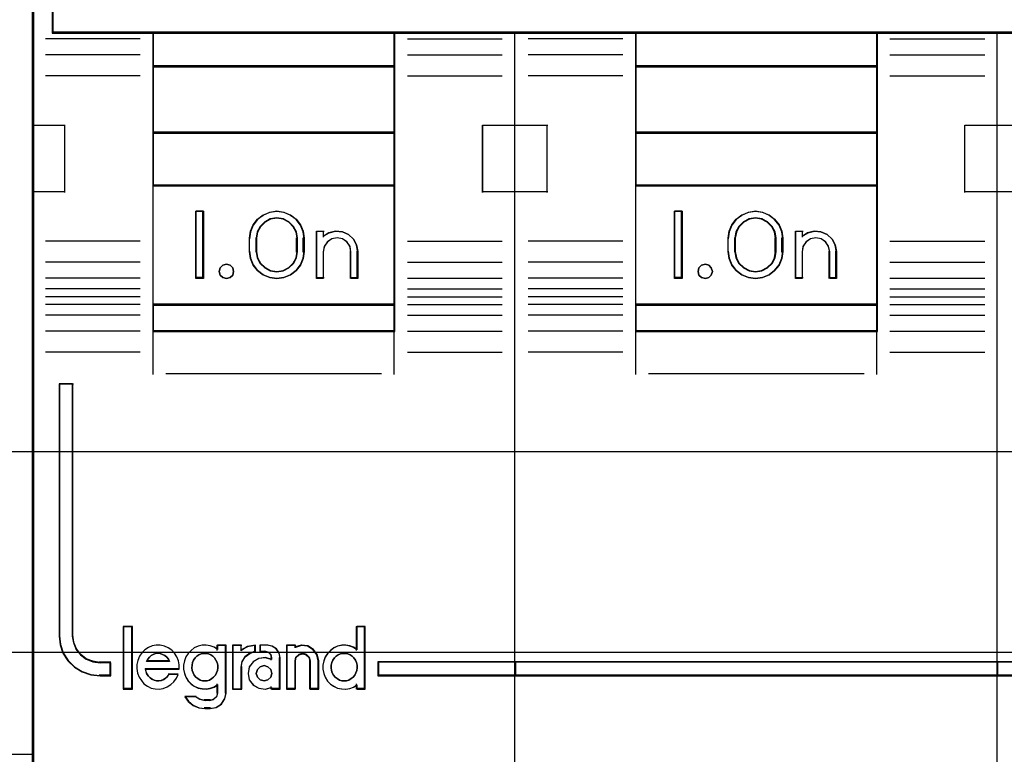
# Model space of a CAD drawing. Extents: x -558982 to 5119495, y -5290134 to 97908.
# Tile 101 of 256: x -476997 to -476630, y -22812 to -22537. Entities that reach past the tile are written whole.
import ezdxf

# ---------------------------------------------------------------- set-up
doc = ezdxf.new("R2010")
doc.units = 0
doc.header["$MEASUREMENT"] = 0
doc.layers.get('0').update_dxf_attribs({"color": 252})
doc.layers.add('30', color=7, linetype='Continuous')
doc.layers.add('45', color=8, linetype='Continuous')

# ---------------------------------------------------------------- blocks, each defined once
blk = doc.blocks.new('*U1052')
at = {"layer": '30', "color": 7}
blk.add_lwpolyline([(51.981526, -292.478694), (396.088727, -292.478694), (396.088727, -328.453624), (51.981526, -328.453624), (51.981526, -292.478694)], close=True, dxfattribs=at)
for points in [[(51.981526, -292.478694), (396.088727, -292.478694), (396.088727, -328.453624), (51.981526, -328.453624), (51.981526, -292.478694)], [(51.981526, -299.972919), (396.088727, -299.972919), (396.088727, -320.959398), (51.981526, -320.959398), (51.981526, -299.972919)]]:
    blk.add_lwpolyline(points, dxfattribs=at)
blk = doc.blocks.new('*U1055')
at = {"layer": '45', "color": 7}
blk.add_lwpolyline([(269.040449, -268.997671), (196.961415, -268.997671), (196.961415, -351.066058), (269.040449, -351.066058), (269.040449, -268.997671)], close=True, dxfattribs=at)
at = {"layer": '45', "color": 139}
blk.add_lwpolyline([(269.040449, -268.997671), (196.961415, -268.997671), (196.961415, -351.066058), (269.040449, -351.066058), (269.040449, -268.997671)], close=True, dxfattribs=at)
at = {"layer": '45', "color": 59}
blk.add_lwpolyline([(269.019241, -269.021504), (196.982623, -269.021504), (196.982623, -351.044873), (269.019241, -351.044873), (269.019241, -269.021504)], close=True, dxfattribs=at)
at = {"layer": '45', "color": 139}
blk.add_lwpolyline([(196.961415, -332.248403), (269.040449, -332.248403)], dxfattribs=at)
blk = doc.blocks.new('*U1056')
at = {"layer": '45', "color": 7}
for points in [[(286.995217, -268.997671), (268.971522, -268.997671), (268.971522, -351.066058), (286.995217, -351.066058), (305.007765, -351.066058), (323.03146, -351.066058), (323.03146, -268.997671), (305.007765, -268.997671), (286.995217, -268.997671)], [(291.497002, -305.340691), (300.503601, -305.340691), (305.0069, -305.340691), (309.515773, -305.340691), (318.527946, -305.340691), (322.273264, -305.340691), (322.273264, -301.924822), (322.273264, -301.287119), (314.77148, -301.043129), (307.264123, -300.876771), (299.756767, -300.799138), (292.243836, -300.799138), (284.736479, -300.876771), (277.223549, -301.043129), (269.721765, -301.287119), (269.721765, -301.924822), (269.721765, -305.340691), (273.472657, -305.340691), (282.479256, -305.340691), (286.993702, -305.340691), (291.497002, -305.340691)], [(282.507715, -306.59326), (282.507715, -305.303618), (273.470331, -305.303618), (273.470331, -306.59326), (282.507715, -306.59326)], [(291.484125, -305.303618), (291.484125, -306.59326), (300.518858, -306.59326), (300.518858, -305.303618), (291.484125, -305.303618)], [(282.507715, -306.558834), (273.470331, -306.558834), (273.470331, -309.069267), (282.507715, -309.069267), (282.507715, -306.558834)], [(291.484125, -306.558834), (291.484125, -309.069267), (300.518858, -309.069267), (300.518858, -306.558834), (291.484125, -306.558834)], [(282.507715, -311.042129), (282.507715, -309.032193), (273.470331, -309.032193), (273.470331, -311.042129), (282.507715, -311.042129)], [(300.518858, -311.042129), (300.518858, -309.032193), (291.484125, -309.032193), (291.484125, -311.042129), (300.518858, -311.042129)], [(282.507715, -315.485701), (282.507715, -311.007703), (273.470331, -311.007703), (273.470331, -315.485701), (282.507715, -315.485701)], [(291.484125, -311.007703), (291.484125, -315.485701), (300.518858, -315.485701), (300.518858, -311.007703), (291.484125, -311.007703)], [(275.365822, -311.987513), (275.365822, -314.497946), (275.07951, -314.497946), (275.07951, -311.987513), (275.365822, -311.987513)], [(277.081043, -312.991686), (277.120683, -312.735064), (277.222616, -312.495179), (277.381177, -312.283186), (277.596368, -312.126982), (277.839873, -312.026564), (278.100367, -311.987513), (278.36086, -312.026564), (278.610028, -312.126982), (278.819556, -312.283186), (278.98378, -312.495179), (279.085713, -312.735064), (279.11969, -312.991686), (279.11969, -313.493773), (279.085713, -313.755974), (278.98378, -313.99586), (278.819556, -314.202273), (278.610028, -314.358478), (278.36086, -314.464474), (278.100367, -314.497946), (277.839873, -314.464474), (277.596368, -314.358478), (277.381177, -314.202273), (277.222616, -313.99586), (277.120683, -313.755974), (277.081043, -313.493773), (277.081043, -312.991686)], [(278.875795, -313.49331), (278.875795, -312.989502), (278.835873, -312.754391), (278.727513, -312.552868), (278.556418, -312.384932), (278.339698, -312.272975), (278.100166, -312.23379), (277.860634, -312.272975), (277.65532, -312.384932), (277.478522, -312.552868), (277.370163, -312.754391), (277.33024, -312.989502), (277.33024, -313.49331), (277.370163, -313.72842), (277.478522, -313.941139), (277.65532, -314.103477), (277.860634, -314.209836), (278.100166, -314.249021), (278.339698, -314.209836), (278.556418, -314.103477), (278.727513, -313.941139), (278.835873, -313.72842), (278.875795, -313.49331)], [(293.233809, -311.987513), (293.233809, -314.497946), (292.942195, -314.497946), (292.942195, -311.987513), (293.233809, -311.987513)], [(296.477537, -312.126982), (296.681741, -312.283186), (296.851911, -312.495179), (296.954013, -312.735064), (296.982375, -312.991686), (296.982375, -313.493773), (296.954013, -313.755974), (296.851911, -313.99586), (296.681741, -314.202273), (296.477537, -314.358478), (296.233627, -314.464474), (295.9727, -314.497946), (295.700428, -314.464474), (295.456518, -314.358478), (295.246642, -314.202273), (295.087817, -313.99586), (294.980042, -313.755974), (294.951681, -313.493773), (294.951681, -312.991686), (294.980042, -312.735064), (295.087817, -312.495179), (295.246642, -312.283186), (295.456518, -312.126982), (295.700428, -312.026564), (295.9727, -311.987513), (296.233627, -312.026564), (296.477537, -312.126982)], [(296.735828, -313.49331), (296.735828, -312.989502), (296.695965, -312.754391), (296.587763, -312.552868), (296.416918, -312.384932), (296.200515, -312.272975), (295.972723, -312.23379), (295.73354, -312.272975), (295.517137, -312.384932), (295.346292, -312.552868), (295.238091, -312.754391), (295.198227, -312.989502), (295.198227, -313.49331), (295.238091, -313.72842), (295.346292, -313.941139), (295.517137, -314.103477), (295.73354, -314.209836), (295.972723, -314.249021), (296.200515, -314.209836), (296.416918, -314.103477), (296.587763, -313.941139), (296.695965, -313.72842), (296.735828, -313.49331)], [(279.586273, -314.497946), (279.586273, -312.734288), (279.837343, -312.734288), (279.837343, -312.91964), (280.054176, -312.790455), (280.293833, -312.734288), (280.550609, -312.756755), (280.778855, -312.852239), (280.961451, -313.026358), (281.08128, -313.239795), (281.121223, -313.486932), (281.121223, -314.497946), (280.864447, -314.497946), (280.864447, -313.486932), (280.83021, -313.295962), (280.721793, -313.133077), (280.550609, -313.020742), (280.356601, -312.981424), (280.156886, -313.020742), (279.991408, -313.133077), (279.877285, -313.295962), (279.837343, -313.486932), (279.837343, -314.497946), (279.586273, -314.497946)], [(298.411234, -312.756755), (298.639085, -312.852239), (298.827063, -313.026358), (298.940988, -313.239795), (298.986558, -313.486932), (298.986558, -314.497946), (298.735922, -314.497946), (298.735922, -313.486932), (298.690352, -313.295962), (298.582123, -313.133077), (298.41693, -313.020742), (298.217561, -312.981424), (298.023887, -313.020742), (297.852999, -313.133077), (297.74477, -313.295962), (297.710592, -313.486932), (297.710592, -314.497946), (297.454259, -314.497946), (297.454259, -312.734288), (297.710592, -312.734288), (297.710592, -312.91964), (297.915658, -312.790455), (298.166294, -312.734288), (298.411234, -312.756755)], [(276.456636, -314.095783), (276.492513, -314.231809), (276.456636, -314.367834), (276.360963, -314.462461), (276.223433, -314.497946), (276.091882, -314.462461), (275.99023, -314.367834), (275.954352, -314.231809), (275.99023, -314.095783), (276.091882, -314.001156), (276.223433, -313.965671), (276.360963, -314.001156), (276.456636, -314.095783)], [(294.316147, -314.095783), (294.357849, -314.231809), (294.316147, -314.367834), (294.220829, -314.462461), (294.095724, -314.497946), (293.952746, -314.462461), (293.857428, -314.367834), (293.827641, -314.231809), (293.857428, -314.095783), (293.952746, -314.001156), (294.095724, -313.965671), (294.220829, -314.001156), (294.316147, -314.095783)], [(282.507715, -315.451275), (273.470331, -315.451275), (273.470331, -316.476104), (282.507715, -316.476104), (282.507715, -315.451275)], [(291.484125, -315.451275), (291.484125, -316.476104), (300.518858, -316.476104), (300.518858, -315.451275), (291.484125, -315.451275)], [(270.48411, -327.840681), (270.48411, -318.422484), (269.978916, -318.422484), (269.978916, -327.840681), (270.012974, -328.171725), (270.120824, -328.480699), (270.308144, -328.767603), (270.552226, -328.999334), (270.836043, -329.175891), (271.159594, -329.291756), (271.505851, -329.324861), (271.908871, -329.324861), (271.908871, -328.833812), (271.505851, -328.833812), (271.239063, -328.79519), (270.989304, -328.701395), (270.784956, -328.54139), (270.620342, -328.331729), (270.523844, -328.094481), (270.48411, -327.840681)], [(270.48411, -327.840681), (270.48411, -318.422484), (269.978916, -318.422484), (269.978916, -327.840681), (270.012974, -328.171725), (270.120824, -328.480699), (270.308144, -328.767603), (270.552226, -328.999334), (270.836043, -329.175891), (271.159594, -329.291756), (271.505851, -329.324861), (271.908871, -329.324861), (271.908871, -328.833812), (271.505851, -328.833812), (271.239063, -328.79519), (270.989304, -328.701395), (270.784956, -328.54139), (270.620342, -328.331729), (270.523844, -328.094481), (270.48411, -327.840681)], [(272.69888, -329.804173), (272.69888, -327.497647), (272.386057, -327.497647), (272.386057, -329.804173), (272.69888, -329.804173)], [(287.017128, -328.80053), (281.876768, -328.80053), (281.876768, -329.324861), (287.017128, -329.324861), (287.017128, -328.80053)], [(286.982665, -328.80053), (286.982665, -329.324861), (305.017667, -329.324861), (305.017667, -328.80053), (286.982665, -328.80053)], [(305.017667, -329.324861), (305.017667, -328.80053), (286.982665, -328.80053), (286.982665, -329.324861), (305.017667, -329.324861)], [(304.983203, -328.80053), (304.983203, -329.324861), (322.021415, -329.324861), (322.021415, -328.80053), (304.983203, -328.80053)]]:
    blk.add_lwpolyline(points, close=True, dxfattribs=at)
at = {"layer": '45', "color": 139}
for points in [[(286.995217, -268.997671), (268.971522, -268.997671), (268.971522, -351.066058), (286.995217, -351.066058), (305.007765, -351.066058), (323.03146, -351.066058), (323.03146, -268.997671), (305.007765, -268.997671), (286.995217, -268.997671)], [(286.999633, -269.016208), (268.987428, -269.016208), (268.987428, -351.05017), (286.999633, -351.05017), (305.000698, -351.05017), (323.012903, -351.05017), (323.012903, -269.016208), (305.000698, -269.016208), (286.999633, -269.016208)], [(276.492513, -314.231809), (276.456636, -314.095783), (276.360963, -314.001156), (276.223433, -313.965671), (276.091882, -314.001156), (275.99023, -314.095783), (275.954352, -314.231809), (275.99023, -314.367834), (276.091882, -314.462461), (276.223433, -314.497946), (276.360963, -314.462461), (276.456636, -314.367834), (276.492513, -314.231809)], [(294.357849, -314.231809), (294.316147, -314.095783), (294.220829, -314.001156), (294.095724, -313.965671), (293.952746, -314.001156), (293.857428, -314.095783), (293.827641, -314.231809), (293.857428, -314.367834), (293.952746, -314.462461), (294.095724, -314.497946), (294.220829, -314.462461), (294.316147, -314.367834), (294.357849, -314.231809)], [(275.41643, -329.512878), (275.503105, -329.50717), (275.595558, -329.478629), (275.676454, -329.427255), (275.745794, -329.375881), (275.809355, -329.295966), (275.855582, -329.210343), (275.890251, -329.119012), (275.89603, -329.021973), (275.89603, -328.924933), (275.872916, -328.827894), (275.832468, -328.742271), (275.780464, -328.656648), (275.716902, -328.593857), (275.636006, -328.542483), (275.549331, -328.502526), (275.462657, -328.485401), (275.370204, -328.485401), (275.277751, -328.502526), (275.191076, -328.542483), (275.121736, -328.593857), (275.052397, -328.656648), (274.994614, -328.742271), (274.954166, -328.827894), (274.942609, -328.924933), (274.931052, -329.021973), (274.948387, -329.119012), (274.977279, -329.210343), (275.017727, -329.295966), (275.081288, -329.375881), (275.150628, -329.427255), (275.237303, -329.478629), (275.323977, -329.50717), (275.41643, -329.512878)], [(280.617764, -329.512878), (280.704439, -329.50717), (280.791113, -329.478629), (280.877788, -329.427255), (280.947127, -329.375881), (281.010689, -329.295966), (281.056915, -329.210343), (281.091585, -329.119012), (281.097363, -329.021973), (281.097363, -328.924933), (281.07425, -328.827894), (281.033802, -328.742271), (280.981797, -328.656648), (280.918236, -328.593857), (280.83734, -328.542483), (280.750665, -328.502526), (280.658212, -328.485401), (280.571537, -328.485401), (280.479085, -328.502526), (280.39241, -328.542483), (280.317292, -328.593857), (280.253731, -328.656648), (280.195948, -328.742271), (280.161278, -328.827894), (280.132386, -328.924933), (280.132386, -329.021973), (280.149721, -329.119012), (280.172834, -329.210343), (280.219061, -329.295966), (280.282622, -329.375881), (280.351962, -329.427255), (280.438636, -329.478629), (280.525311, -329.50717), (280.617764, -329.512878)], [(277.918771, -329.231138), (277.877111, -329.084399), (277.769988, -328.984616), (277.627157, -328.943529), (277.484325, -328.984616), (277.377202, -329.084399), (277.335543, -329.231138), (277.377202, -329.372008), (277.484325, -329.477661), (277.627157, -329.512878), (277.769988, -329.477661), (277.877111, -329.372008), (277.918771, -329.231138)]]:
    blk.add_lwpolyline(points, close=True, dxfattribs=at)
for points in [[(269.721765, -297.478375), (269.721765, -305.340691)], [(322.273264, -305.303618), (269.721765, -305.303618)], [(273.470331, -305.303618), (273.470331, -316.476104)], [(273.470331, -305.303618), (282.507715, -305.303618)], [(282.4706, -305.303618), (282.4706, -316.476104)], [(286.982665, -351.066058), (286.982665, -305.303618)], [(291.484125, -305.303618), (291.484125, -316.476104)], [(291.484125, -305.303618), (300.518858, -305.303618)], [(300.484394, -305.303618), (300.484394, -316.476104)], [(304.983203, -351.066058), (304.983203, -305.303618)], [(273.0064, -305.557839), (269.472568, -305.557839)], [(282.979599, -305.557839), (286.51078, -305.557839)], [(291.01224, -305.557839), (287.478409, -305.557839)], [(300.98544, -305.557839), (304.521923, -305.557839)], [(273.0064, -306.145725), (269.472568, -306.145725)], [(282.979599, -306.145725), (286.51078, -306.145725)], [(291.01224, -306.145725), (287.478409, -306.145725)], [(300.98544, -306.145725), (304.521923, -306.145725)], [(273.470331, -306.558834), (282.507715, -306.558834)], [(291.484125, -306.558834), (300.518858, -306.558834)], [(273.0064, -306.937518), (269.472568, -306.937518)], [(282.979599, -306.937518), (286.51078, -306.937518)], [(291.01224, -306.937518), (287.478409, -306.937518)], [(300.98544, -306.937518), (304.521923, -306.937518)], [(268.971522, -308.78062), (270.209556, -308.78062)], [(270.175093, -308.78062), (270.175093, -311.285757)], [(273.470331, -309.032193), (282.507715, -309.032193)], [(285.773792, -311.285757), (285.773792, -308.78062)], [(285.773792, -308.78062), (287.017128, -308.78062)], [(286.982665, -308.78062), (288.215397, -308.78062)], [(288.180933, -308.78062), (288.180933, -311.285757)], [(291.484125, -309.032193), (300.518858, -309.032193)], [(303.784935, -311.285757), (303.784935, -308.78062)], [(303.784935, -308.78062), (305.017667, -308.78062)], [(304.983203, -308.78062), (306.226539, -308.78062)], [(273.470331, -311.007703), (282.507715, -311.007703)], [(291.484125, -311.007703), (300.518858, -311.007703)], [(268.971522, -311.248683), (270.209556, -311.248683)], [(285.773792, -311.248683), (287.017128, -311.248683)], [(286.982665, -311.248683), (288.215397, -311.248683)], [(303.784935, -311.248683), (305.017667, -311.248683)], [(304.983203, -311.248683), (306.226539, -311.248683)], [(275.365822, -311.987513), (275.07951, -311.987513)], [(275.07951, -311.987513), (275.07951, -314.497946)], [(275.331359, -311.987513), (275.331359, -314.497946)], [(279.11969, -313.012342), (279.085713, -312.750441), (278.98378, -312.505621), (278.819556, -312.289268), (278.610028, -312.12985), (278.36086, -312.027368), (278.100367, -311.987513), (277.839873, -312.027368), (277.596368, -312.12985), (277.381177, -312.289268), (277.222616, -312.505621), (277.120683, -312.750441), (277.081043, -313.012342)], [(278.875795, -313.012342), (278.835873, -312.770126), (278.727513, -312.562512), (278.556418, -312.3895), (278.339698, -312.274159), (278.100166, -312.23379), (277.860634, -312.274159), (277.65532, -312.3895), (277.478522, -312.562512), (277.370163, -312.770126), (277.33024, -313.012342)], [(293.233809, -311.987513), (292.942195, -311.987513)], [(292.942195, -311.987513), (292.942195, -314.497946)], [(293.199346, -311.987513), (293.199346, -314.497946)], [(296.982375, -313.012342), (296.954013, -312.750441), (296.851911, -312.505621), (296.681741, -312.289268), (296.477537, -312.12985), (296.233627, -312.027368), (295.9727, -311.987513), (295.700428, -312.027368), (295.456518, -312.12985), (295.246642, -312.289268), (295.087817, -312.505621), (294.980042, -312.750441), (294.951681, -313.012342)], [(296.735828, -313.012342), (296.695965, -312.770126), (296.587763, -312.562512), (296.416918, -312.3895), (296.200515, -312.274159), (295.972723, -312.23379), (295.73354, -312.274159), (295.517137, -312.3895), (295.346292, -312.562512), (295.238091, -312.770126), (295.198227, -313.012342)], [(277.081043, -313.507543), (277.081043, -312.977916)], [(277.33024, -313.507543), (277.33024, -312.977916)], [(278.841331, -313.507543), (278.841331, -312.977916)], [(279.085227, -313.507543), (279.085227, -312.977916)], [(279.586273, -312.734288), (279.867282, -312.734288)], [(279.586273, -312.734288), (279.586273, -314.497946)], [(279.832819, -312.734288), (279.832819, -312.951435)], [(281.121223, -313.507543), (281.081139, -313.253638), (280.960888, -313.034357), (280.777648, -312.855469), (280.548599, -312.75737), (280.290918, -312.734288), (280.050416, -312.791993), (279.832819, -312.924716)], [(280.869374, -313.507543), (280.834822, -313.307462), (280.725408, -313.136804), (280.552649, -313.019109), (280.356855, -312.977916), (280.155303, -313.019109), (279.988302, -313.136804), (279.873129, -313.307462), (279.832819, -313.507543)], [(294.951681, -313.507543), (294.951681, -312.977916)], [(295.198227, -313.507543), (295.198227, -312.977916)], [(296.701365, -313.507543), (296.701365, -312.977916)], [(296.94526, -313.507543), (296.94526, -312.977916)], [(297.454259, -312.734288), (297.740571, -312.734288)], [(297.454259, -312.734288), (297.454259, -314.497946)], [(297.703457, -312.734288), (297.703457, -312.951435)], [(298.986558, -313.507543), (298.940733, -313.253638), (298.826171, -313.034357), (298.637142, -312.855469), (298.408017, -312.75737), (298.161707, -312.734288), (297.909669, -312.791993), (297.703457, -312.924716)], [(298.742663, -313.507543), (298.696476, -313.307462), (298.586782, -313.136804), (298.419354, -313.019109), (298.217287, -312.977916), (298.020992, -313.019109), (297.847791, -313.136804), (297.738097, -313.307462), (297.703457, -313.507543)], [(273.0064, -313.097082), (269.472568, -313.097082)], [(282.979599, -313.097082), (286.51078, -313.097082)], [(291.01224, -313.097082), (287.478409, -313.097082)], [(300.98544, -313.097082), (304.521923, -313.097082)], [(277.081043, -313.470469), (277.120683, -313.738755), (277.222616, -313.984208), (277.381177, -314.195411), (277.596368, -314.355241), (277.839873, -314.463697), (278.100367, -314.497946), (278.36086, -314.463697), (278.610028, -314.355241), (278.819556, -314.195411), (278.98378, -313.984208), (279.085713, -313.738755), (279.11969, -313.470469)], [(277.33024, -313.470469), (277.370163, -313.712686), (277.478522, -313.931834), (277.65532, -314.099078), (277.860634, -314.208652), (278.100166, -314.249021), (278.339698, -314.208652), (278.556418, -314.099078), (278.727513, -313.931834), (278.835873, -313.712686), (278.875795, -313.470469)], [(279.832819, -313.470469), (279.832819, -314.497946)], [(280.834911, -313.470469), (280.834911, -314.497946)], [(281.084108, -313.470469), (281.084108, -314.497946)], [(294.951681, -313.470469), (294.980042, -313.738755), (295.087817, -313.984208), (295.246642, -314.195411), (295.456518, -314.355241), (295.700428, -314.463697), (295.9727, -314.497946), (296.233627, -314.463697), (296.477537, -314.355241), (296.681741, -314.195411), (296.851911, -313.984208), (296.954013, -313.738755), (296.982375, -313.470469)], [(295.198227, -313.470469), (295.238091, -313.712686), (295.346292, -313.931834), (295.517137, -314.099078), (295.73354, -314.208652), (295.972723, -314.249021), (296.200515, -314.208652), (296.416918, -314.099078), (296.587763, -313.931834), (296.695965, -313.712686), (296.735828, -313.470469)], [(297.703457, -313.470469), (297.703457, -314.497946)], [(298.705549, -313.470469), (298.705549, -314.497946)], [(298.952095, -313.470469), (298.952095, -314.497946)], [(273.0064, -313.883579), (269.472568, -313.883579)], [(282.979599, -313.883579), (286.51078, -313.883579)], [(291.01224, -313.883579), (287.478409, -313.883579)], [(300.98544, -313.883579), (304.521923, -313.883579)], [(273.0064, -314.484706), (269.472568, -314.484706)], [(275.365822, -314.460872), (275.07951, -314.460872)], [(279.586273, -314.460872), (279.867282, -314.460872)], [(280.834911, -314.460872), (281.121223, -314.460872)], [(282.979599, -314.484706), (286.51078, -314.484706)], [(291.01224, -314.484706), (287.478409, -314.484706)], [(293.233809, -314.460872), (292.942195, -314.460872)], [(297.454259, -314.460872), (297.740571, -314.460872)], [(298.705549, -314.460872), (298.986558, -314.460872)], [(300.98544, -314.484706), (304.521923, -314.484706)], [(273.0064, -314.879278), (269.472568, -314.879278)], [(282.979599, -314.879278), (286.51078, -314.879278)], [(291.01224, -314.879278), (287.478409, -314.879278)], [(300.98544, -314.879278), (304.521923, -314.879278)], [(273.0064, -315.175869), (269.472568, -315.175869)], [(282.979599, -315.175869), (286.51078, -315.175869)], [(291.01224, -315.175869), (287.478409, -315.175869)], [(300.98544, -315.175869), (304.521923, -315.175869)], [(273.0064, -315.461868), (269.472568, -315.461868)], [(273.470331, -315.451275), (282.507715, -315.451275)], [(282.979599, -315.461868), (286.51078, -315.461868)], [(291.01224, -315.461868), (287.478409, -315.461868)], [(291.484125, -315.451275), (300.518858, -315.451275)], [(300.98544, -315.461868), (304.521923, -315.461868)], [(273.0064, -315.869681), (269.472568, -315.869681)], [(282.979599, -315.869681), (286.51078, -315.869681)], [(291.01224, -315.869681), (287.478409, -315.869681)], [(300.98544, -315.869681), (304.521923, -315.869681)], [(273.0064, -316.457567), (269.472568, -316.457567)], [(273.470331, -316.441678), (282.507715, -316.441678)], [(273.470331, -316.441678), (273.470331, -318.078226)], [(282.4706, -316.441678), (282.4706, -318.078226)], [(282.979599, -316.457567), (286.51078, -316.457567)], [(291.01224, -316.457567), (287.478409, -316.457567)], [(291.484125, -316.441678), (300.518858, -316.441678)], [(291.484125, -316.441678), (291.484125, -318.078226)], [(300.484394, -316.441678), (300.484394, -318.078226)], [(300.98544, -316.457567), (304.521923, -316.457567)], [(273.0064, -317.244063), (269.472568, -317.244063)], [(282.979599, -317.244063), (286.51078, -317.244063)], [(291.01224, -317.244063), (287.478409, -317.244063)], [(300.98544, -317.244063), (304.521923, -317.244063)], [(273.966075, -318.041152), (282.011971, -318.041152)], [(291.979869, -318.041152), (300.023114, -318.041152)], [(269.978916, -318.422484), (269.978916, -327.844552)], [(269.978916, -318.422484), (270.511774, -318.422484)], [(270.47466, -318.422484), (270.47466, -327.844552)], [(272.3675, -327.47911), (272.3675, -329.820062)], [(272.3675, -327.47911), (272.714786, -327.47911)], [(272.680322, -327.47911), (272.680322, -329.820062)], [(281.0629, -327.47911), (281.0629, -328.37418)], [(281.0629, -327.47911), (281.404884, -327.47911)], [(281.367769, -327.47911), (281.367769, -329.820062)], [(269.978916, -327.810127), (270.013153, -328.147986), (270.121569, -328.46332), (270.309872, -328.756132), (270.555236, -328.992633), (270.840542, -329.172824), (271.165792, -329.291075), (271.513866, -329.324861)], [(270.47466, -327.810127), (270.515073, -328.072027), (270.613221, -328.316848), (270.780648, -328.5332), (270.98849, -328.698312), (271.242518, -328.795101), (271.513866, -328.834955)], [(274.46447, -329.072384), (274.453087, -328.914978), (274.43032, -328.763194), (274.367712, -328.611409), (274.288029, -328.482112), (274.179887, -328.364057), (274.048979, -328.274111), (273.906688, -328.212273), (273.753013, -328.184165), (273.599339, -328.172921), (273.445664, -328.206651), (273.309065, -328.268489), (273.178157, -328.352814), (273.070015, -328.465247), (272.973257, -328.594544), (272.916341, -328.746329), (272.882191, -328.898113), (272.876499, -329.055519), (272.904957, -329.218547), (272.961874, -329.370331), (273.047249, -329.499629), (273.144007, -329.623305), (273.274915, -329.713251), (273.417206, -329.780711), (273.559497, -329.808819), (273.713172, -329.820062), (273.866846, -329.797575), (274.014829, -329.735737), (274.145737, -329.651413), (274.25957, -329.544602), (274.356329, -329.415304), (274.418937, -329.269141)], [(274.103929, -328.784641), (274.057385, -328.697631), (273.993386, -328.62305), (273.923569, -328.5609), (273.842117, -328.52361), (273.754846, -328.48632), (273.667575, -328.480105), (273.580305, -328.48632), (273.493034, -328.52361), (273.417399, -328.5609), (273.347583, -328.62305), (273.283584, -328.697631), (273.23704, -328.784641)], [(275.89603, -328.341571), (275.769926, -328.257246), (275.620895, -328.206651), (275.466132, -328.172921), (275.322833, -328.184165), (275.168069, -328.212273), (275.02477, -328.279733), (274.904399, -328.3753), (274.795491, -328.487733), (274.709512, -328.617031), (274.652192, -328.763194), (274.623532, -328.9206), (274.623532, -329.078005), (274.652192, -329.235411), (274.709512, -329.375952), (274.795491, -329.516493), (274.904399, -329.628926), (275.02477, -329.713251), (275.168069, -329.780711), (275.322833, -329.808819), (275.466132, -329.820062), (275.620895, -329.797575), (275.769926, -329.741359), (275.89603, -329.657034)], [(275.861566, -328.172921), (275.861566, -328.37418)], [(275.861566, -328.172921), (276.214154, -328.172921)], [(276.17704, -328.172921), (276.17704, -329.973654)], [(276.444794, -328.172921), (276.444794, -329.820062)], [(276.444794, -328.172921), (276.79208, -328.172921)], [(277.306381, -328.172921), (277.014104, -328.232504), (276.757617, -328.384772)], [(276.757617, -328.172921), (276.757617, -328.384772)], [(277.306381, -328.403309), (277.097612, -328.479374), (276.912702, -328.61395), (276.79937, -328.801185), (276.757617, -329.017677)], [(277.269267, -328.172921), (277.269267, -328.440383)], [(277.465443, -328.172921), (277.465443, -328.440383)], [(277.767661, -328.172921), (277.465443, -328.172921)], [(277.465443, -328.403309), (277.682828, -328.403309)], [(277.918771, -328.670771), (277.880141, -328.53704), (277.783568, -328.441518), (277.648365, -328.403309)], [(278.22364, -328.670771), (278.193573, -328.481114), (278.07932, -328.321091), (277.91696, -328.214409), (277.730547, -328.172921)], [(278.462233, -328.172921), (278.462233, -329.820062)], [(278.462233, -328.172921), (278.814821, -328.172921)], [(279.665804, -328.784641), (279.607758, -328.539953), (279.468449, -328.341872), (279.25368, -328.207877), (279.009889, -328.172921), (278.777706, -328.248658)], [(278.777706, -328.172921), (278.777706, -328.278847)], [(279.355632, -328.784641), (279.313926, -328.629265), (279.21264, -328.52361), (279.069648, -328.480105), (278.920698, -328.52361), (278.807496, -328.629265), (278.777706, -328.784641)], [(281.097363, -328.341571), (280.965528, -328.257246), (280.827961, -328.206651), (280.673198, -328.172921), (280.524166, -328.184165), (280.369403, -328.212273), (280.226104, -328.279733), (280.105732, -328.3753), (279.996825, -328.487733), (279.910845, -328.617031), (279.853526, -328.763194), (279.824866, -328.9206), (279.824866, -329.078005), (279.853526, -329.235411), (279.910845, -329.375952), (279.996825, -329.516493), (280.105732, -329.628926), (280.226104, -329.713251), (280.369403, -329.780711), (280.524166, -329.808819), (280.673198, -329.820062), (280.827961, -329.797575), (280.965528, -329.741359), (281.097363, -329.657034)], [(271.476752, -328.80053), (271.908871, -328.80053)], [(271.871756, -328.80053), (271.871756, -329.324861)], [(273.23704, -328.750215), (274.103929, -328.750215)], [(277.918771, -328.709974), (277.680784, -328.636345), (277.436992, -328.670327), (277.228028, -328.789266), (277.07711, -328.993159), (277.030673, -329.231035), (277.07711, -329.468912), (277.228028, -329.667142), (277.436992, -329.78608), (277.680784, -329.820062), (277.918771, -329.752097)], [(277.881656, -328.636345), (277.881656, -328.742271)], [(278.189176, -328.636345), (278.189176, -329.820062)], [(278.777706, -328.750215), (278.777706, -329.820062)], [(279.318518, -328.750215), (279.318518, -329.820062)], [(279.63134, -328.750215), (279.63134, -329.820062)], [(281.876768, -328.80053), (322.021415, -328.80053)], [(281.876768, -328.80053), (281.876768, -329.324861)], [(273.191972, -329.052103), (274.46447, -329.052103)], [(273.191972, -329.052103), (273.215191, -329.159816), (273.250018, -329.249578), (273.302259, -329.327371), (273.371914, -329.39918), (273.441568, -329.447053), (273.528637, -329.488942), (273.615705, -329.512878), (273.702773, -329.512878), (273.795646, -329.50091), (273.882715, -329.465005), (273.952369, -329.411149), (274.022024, -329.345323), (274.08007, -329.261546)], [(276.444794, -329.820062), (276.79208, -329.820062), (276.79208, -328.980603)], [(271.476752, -329.290435), (271.908871, -329.290435)], [(274.045606, -329.245417), (274.419402, -329.245417)], [(281.876768, -329.290435), (322.021415, -329.290435)], [(272.3675, -329.785636), (272.714786, -329.785636)], [(275.588509, -330.545651), (275.830504, -330.499003), (276.031183, -330.376553), (276.166936, -330.166637), (276.214154, -329.939228)], [(275.588509, -330.243764), (275.745407, -330.200259), (275.858374, -330.094604), (275.89603, -329.939228)], [(275.861566, -329.6241), (275.861566, -329.973654)], [(277.881656, -329.719433), (277.881656, -329.820062)], [(277.881656, -329.785636), (278.22364, -329.785636)], [(278.462233, -329.785636), (278.814821, -329.785636)], [(279.318518, -329.785636), (279.665804, -329.785636)], [(281.0629, -329.6241), (281.0629, -329.820062)], [(281.0629, -329.785636), (281.404884, -329.785636)], [(274.6686, -330.076931), (274.803115, -330.266793), (274.984417, -330.421055), (275.20081, -330.515986), (275.434749, -330.545651)], [(274.6686, -330.076931), (275.087463, -330.076931)], [(275.053, -330.076931), (275.225403, -330.195104), (275.434749, -330.243764)], [(275.397635, -330.209338), (275.622973, -330.209338)], [(275.622973, -330.511226), (275.397635, -330.511226)]]:
    blk.add_lwpolyline(points, dxfattribs=at)
at = {"layer": '45', "color": 59}
for points in [[(291.497002, -305.340691), (300.503601, -305.340691), (305.0069, -305.340691), (309.515773, -305.340691), (318.527946, -305.340691), (322.273264, -305.340691), (322.273264, -301.924822), (322.273264, -301.287119), (314.77148, -301.043129), (307.264123, -300.876771), (299.756767, -300.799138), (292.243836, -300.799138), (284.736479, -300.876771), (277.223549, -301.043129), (269.721765, -301.287119), (269.721765, -301.924822), (269.721765, -305.340691), (273.472657, -305.340691), (282.479256, -305.340691), (286.993702, -305.340691), (291.497002, -305.340691)], [(291.501279, -305.322154), (300.501971, -305.322154), (305.002317, -305.322154), (309.508233, -305.322154), (318.514495, -305.322154), (322.257358, -305.322154), (322.257358, -301.932178), (322.257358, -301.299309), (314.760494, -301.057168), (307.25806, -300.892072), (299.755627, -300.815027), (292.247623, -300.815027), (284.74519, -300.892072), (277.237187, -301.057168), (269.740323, -301.299309), (269.740323, -301.932178), (269.740323, -305.322154), (273.488755, -305.322154), (282.489447, -305.322154), (287.000933, -305.322154), (291.501279, -305.322154)], [(282.507715, -306.59326), (282.507715, -305.303618), (273.470331, -305.303618), (273.470331, -306.59326), (282.507715, -306.59326)], [(282.491809, -306.577371), (282.491809, -305.319506), (273.488888, -305.319506), (273.488888, -306.577371), (282.491809, -306.577371)], [(291.484125, -305.303618), (291.484125, -306.59326), (300.518858, -306.59326), (300.518858, -305.303618), (291.484125, -305.303618)], [(291.500031, -305.319506), (291.500031, -306.577371), (300.502951, -306.577371), (300.502951, -305.319506), (291.500031, -305.319506)], [(282.507715, -306.558834), (273.470331, -306.558834), (273.470331, -309.069267), (282.507715, -309.069267), (282.507715, -306.558834)], [(282.491809, -306.574723), (273.488888, -306.574723), (273.488888, -309.05073), (282.491809, -309.05073), (282.491809, -306.574723)], [(291.484125, -306.558834), (291.484125, -309.069267), (300.518858, -309.069267), (300.518858, -306.558834), (291.484125, -306.558834)], [(291.500031, -306.574723), (291.500031, -309.05073), (300.502951, -309.05073), (300.502951, -306.574723), (291.500031, -306.574723)], [(282.507715, -311.042129), (282.507715, -309.032193), (273.470331, -309.032193), (273.470331, -311.042129), (282.507715, -311.042129)], [(300.518858, -311.042129), (300.518858, -309.032193), (291.484125, -309.032193), (291.484125, -311.042129), (300.518858, -311.042129)], [(282.491809, -311.02624), (282.491809, -309.05073), (273.488888, -309.05073), (273.488888, -311.02624), (282.491809, -311.02624)], [(300.502951, -311.02624), (300.502951, -309.05073), (291.500031, -309.05073), (291.500031, -311.02624), (300.502951, -311.02624)], [(282.507715, -315.485701), (282.507715, -311.007703), (273.470331, -311.007703), (273.470331, -315.485701), (282.507715, -315.485701)], [(291.484125, -311.007703), (291.484125, -315.485701), (300.518858, -315.485701), (300.518858, -311.007703), (291.484125, -311.007703)], [(275.365822, -311.987513), (275.365822, -314.497946), (275.07951, -314.497946), (275.07951, -311.987513), (275.365822, -311.987513)], [(277.081043, -312.991686), (277.120683, -312.735064), (277.222616, -312.495179), (277.381177, -312.283186), (277.596368, -312.126982), (277.839873, -312.026564), (278.100367, -311.987513), (278.36086, -312.026564), (278.610028, -312.126982), (278.819556, -312.283186), (278.98378, -312.495179), (279.085713, -312.735064), (279.11969, -312.991686), (279.11969, -313.493773), (279.085713, -313.755974), (278.98378, -313.99586), (278.819556, -314.202273), (278.610028, -314.358478), (278.36086, -314.464474), (278.100367, -314.497946), (277.839873, -314.464474), (277.596368, -314.358478), (277.381177, -314.202273), (277.222616, -313.99586), (277.120683, -313.755974), (277.081043, -313.493773), (277.081043, -312.991686)], [(278.875795, -313.49331), (278.875795, -312.989502), (278.835873, -312.754391), (278.727513, -312.552868), (278.556418, -312.384932), (278.339698, -312.272975), (278.100166, -312.23379), (277.860634, -312.272975), (277.65532, -312.384932), (277.478522, -312.552868), (277.370163, -312.754391), (277.33024, -312.989502), (277.33024, -313.49331), (277.370163, -313.72842), (277.478522, -313.941139), (277.65532, -314.103477), (277.860634, -314.209836), (278.100166, -314.249021), (278.339698, -314.209836), (278.556418, -314.103477), (278.727513, -313.941139), (278.835873, -313.72842), (278.875795, -313.49331)], [(278.859889, -313.489337), (278.859889, -312.993474), (278.820788, -312.762071), (278.714659, -312.563726), (278.547086, -312.398438), (278.334827, -312.288246), (278.100225, -312.249679), (277.865623, -312.288246), (277.664535, -312.398438), (277.491377, -312.563726), (277.385247, -312.762071), (277.346147, -312.993474), (277.346147, -313.489337), (277.385247, -313.72074), (277.491377, -313.930105), (277.664535, -314.089883), (277.865623, -314.194565), (278.100225, -314.233133), (278.334827, -314.194565), (278.547086, -314.089883), (278.714659, -313.930105), (278.820788, -313.72074), (278.859889, -313.489337)], [(293.233809, -311.987513), (293.233809, -314.497946), (292.942195, -314.497946), (292.942195, -311.987513), (293.233809, -311.987513)], [(296.477537, -312.126982), (296.681741, -312.283186), (296.851911, -312.495179), (296.954013, -312.735064), (296.982375, -312.991686), (296.982375, -313.493773), (296.954013, -313.755974), (296.851911, -313.99586), (296.681741, -314.202273), (296.477537, -314.358478), (296.233627, -314.464474), (295.9727, -314.497946), (295.700428, -314.464474), (295.456518, -314.358478), (295.246642, -314.202273), (295.087817, -313.99586), (294.980042, -313.755974), (294.951681, -313.493773), (294.951681, -312.991686), (294.980042, -312.735064), (295.087817, -312.495179), (295.246642, -312.283186), (295.456518, -312.126982), (295.700428, -312.026564), (295.9727, -311.987513), (296.233627, -312.026564), (296.477537, -312.126982)], [(296.735828, -313.49331), (296.735828, -312.989502), (296.695965, -312.754391), (296.587763, -312.552868), (296.416918, -312.384932), (296.200515, -312.272975), (295.972723, -312.23379), (295.73354, -312.272975), (295.517137, -312.384932), (295.346292, -312.552868), (295.238091, -312.754391), (295.198227, -312.989502), (295.198227, -313.49331), (295.238091, -313.72842), (295.346292, -313.941139), (295.517137, -314.103477), (295.73354, -314.209836), (295.972723, -314.249021), (296.200515, -314.209836), (296.416918, -314.103477), (296.587763, -313.941139), (296.695965, -313.72842), (296.735828, -313.49331)], [(296.719922, -313.489337), (296.719922, -312.993474), (296.680883, -312.762071), (296.57492, -312.563726), (296.40761, -312.398438), (296.195685, -312.288246), (295.972605, -312.249679), (295.738371, -312.288246), (295.526445, -312.398438), (295.359135, -312.563726), (295.253172, -312.762071), (295.214133, -312.993474), (295.214133, -313.489337), (295.253172, -313.72074), (295.359135, -313.930105), (295.526445, -314.089883), (295.738371, -314.194565), (295.972605, -314.233133), (296.195685, -314.194565), (296.40761, -314.089883), (296.57492, -313.930105), (296.680883, -313.72074), (296.719922, -313.489337)], [(279.586273, -314.497946), (279.586273, -312.734288), (279.837343, -312.734288), (279.837343, -312.91964), (280.054176, -312.790455), (280.293833, -312.734288), (280.550609, -312.756755), (280.778855, -312.852239), (280.961451, -313.026358), (281.08128, -313.239795), (281.121223, -313.486932), (281.121223, -314.497946), (280.864447, -314.497946), (280.864447, -313.486932), (280.83021, -313.295962), (280.721793, -313.133077), (280.550609, -313.020742), (280.356601, -312.981424), (280.156886, -313.020742), (279.991408, -313.133077), (279.877285, -313.295962), (279.837343, -313.486932), (279.837343, -314.497946), (279.586273, -314.497946)], [(298.411234, -312.756755), (298.639085, -312.852239), (298.827063, -313.026358), (298.940988, -313.239795), (298.986558, -313.486932), (298.986558, -314.497946), (298.735922, -314.497946), (298.735922, -313.486932), (298.690352, -313.295962), (298.582123, -313.133077), (298.41693, -313.020742), (298.217561, -312.981424), (298.023887, -313.020742), (297.852999, -313.133077), (297.74477, -313.295962), (297.710592, -313.486932), (297.710592, -314.497946), (297.454259, -314.497946), (297.454259, -312.734288), (297.710592, -312.734288), (297.710592, -312.91964), (297.915658, -312.790455), (298.166294, -312.734288), (298.411234, -312.756755)], [(276.456636, -314.095783), (276.492513, -314.231809), (276.456636, -314.367834), (276.360963, -314.462461), (276.223433, -314.497946), (276.091882, -314.462461), (275.99023, -314.367834), (275.954352, -314.231809), (275.99023, -314.095783), (276.091882, -314.001156), (276.223433, -313.965671), (276.360963, -314.001156), (276.456636, -314.095783)], [(294.316147, -314.095783), (294.357849, -314.231809), (294.316147, -314.367834), (294.220829, -314.462461), (294.095724, -314.497946), (293.952746, -314.462461), (293.857428, -314.367834), (293.827641, -314.231809), (293.857428, -314.095783), (293.952746, -314.001156), (294.095724, -313.965671), (294.220829, -314.001156), (294.316147, -314.095783)], [(282.507715, -315.451275), (273.470331, -315.451275), (273.470331, -316.476104), (282.507715, -316.476104), (282.507715, -315.451275)], [(282.491809, -315.467164), (273.488888, -315.467164), (273.488888, -316.460215), (282.491809, -316.460215), (282.491809, -315.467164)], [(291.484125, -315.451275), (291.484125, -316.476104), (300.518858, -316.476104), (300.518858, -315.451275), (291.484125, -315.451275)], [(291.500031, -315.467164), (291.500031, -316.460215), (300.502951, -316.460215), (300.502951, -315.467164), (291.500031, -315.467164)], [(270.48411, -327.840681), (270.48411, -318.422484), (269.978916, -318.422484), (269.978916, -327.840681), (270.012974, -328.171725), (270.120824, -328.480699), (270.308144, -328.767603), (270.552226, -328.999334), (270.836043, -329.175891), (271.159594, -329.291756), (271.505851, -329.324861), (271.908871, -329.324861), (271.908871, -328.833812), (271.505851, -328.833812), (271.239063, -328.79519), (270.989304, -328.701395), (270.784956, -328.54139), (270.620342, -328.331729), (270.523844, -328.094481), (270.48411, -327.840681)], [(270.48411, -327.840681), (270.48411, -318.422484), (269.978916, -318.422484), (269.978916, -327.840681), (270.012974, -328.171725), (270.120824, -328.480699), (270.308144, -328.767603), (270.552226, -328.999334), (270.836043, -329.175891), (271.159594, -329.291756), (271.505851, -329.324861), (271.908871, -329.324861), (271.908871, -328.833812), (271.505851, -328.833812), (271.239063, -328.79519), (270.989304, -328.701395), (270.784956, -328.54139), (270.620342, -328.331729), (270.523844, -328.094481), (270.48411, -327.840681)], [(270.491689, -327.829118), (270.491689, -318.438373), (269.994822, -318.438373), (269.994822, -327.829118), (270.028319, -328.159197), (270.134391, -328.467271), (270.318623, -328.753339), (270.558682, -328.984394), (270.837821, -329.160436), (271.156039, -329.275964), (271.496588, -329.308972), (271.892964, -329.308972), (271.892964, -328.819355), (271.496588, -328.819355), (271.234197, -328.780846), (270.988555, -328.687323), (270.787576, -328.527785), (270.625675, -328.318735), (270.530768, -328.082178), (270.491689, -327.829118)], [(270.491689, -327.829118), (270.491689, -318.438373), (269.994822, -318.438373), (269.994822, -327.829118), (270.028319, -328.159197), (270.134391, -328.467271), (270.318623, -328.753339), (270.558682, -328.984394), (270.837821, -329.160436), (271.156039, -329.275964), (271.496588, -329.308972), (271.892964, -329.308972), (271.892964, -328.819355), (271.496588, -328.819355), (271.234197, -328.780846), (270.988555, -328.687323), (270.787576, -328.527785), (270.625675, -328.318735), (270.530768, -328.082178), (270.491689, -327.829118)], [(272.714786, -329.820062), (272.714786, -327.47911), (272.3675, -327.47911), (272.3675, -329.820062), (272.714786, -329.820062)], [(279.824866, -328.926142), (279.824866, -329.082578), (279.853386, -329.239014), (279.910426, -329.378689), (279.995987, -329.518364), (280.104364, -329.630104), (280.224148, -329.713909), (280.366749, -329.780953), (280.520758, -329.808888), (280.669063, -329.820062), (280.823072, -329.797714), (280.959969, -329.741844), (281.091162, -329.658039), (281.091162, -329.820062), (281.404884, -329.820062), (281.404884, -327.47911), (281.091162, -327.47911), (281.091162, -328.350681), (280.959969, -328.266876), (280.823072, -328.216593), (280.669063, -328.183071), (280.520758, -328.194245), (280.366749, -328.22218), (280.224148, -328.289224), (280.104364, -328.384203), (279.995987, -328.495943), (279.910426, -328.624444), (279.853386, -328.769706), (279.824866, -328.926142)], [(272.882191, -328.898113), (272.876499, -329.055519), (272.904957, -329.218547), (272.961874, -329.370331), (273.047249, -329.499629), (273.144007, -329.623305), (273.274915, -329.713251), (273.417206, -329.780711), (273.559497, -329.808819), (273.713172, -329.820062), (273.866846, -329.797575), (274.014829, -329.735737), (274.145737, -329.651413), (274.25957, -329.544602), (274.356329, -329.415304), (274.418937, -329.269141), (274.071746, -329.269141), (274.014829, -329.347844), (273.94653, -329.409682), (273.87823, -329.460277), (273.792855, -329.494007), (273.701789, -329.50525), (273.616414, -329.50525), (273.531039, -329.482764), (273.445664, -329.443412), (273.377364, -329.398439), (273.309065, -329.330979), (273.25784, -329.257898), (273.22369, -329.173573), (273.200923, -329.072384), (274.46447, -329.072384), (274.453087, -328.914978), (274.43032, -328.763194), (274.367712, -328.611409), (274.288029, -328.482112), (274.179887, -328.364057), (274.048979, -328.274111), (273.906688, -328.212273), (273.753013, -328.184165), (273.599339, -328.172921), (273.445664, -328.206651), (273.309065, -328.268489), (273.178157, -328.352814), (273.070015, -328.465247), (272.973257, -328.594544), (272.916341, -328.746329), (272.882191, -328.898113)], [(274.103929, -328.784641), (273.23704, -328.784641), (273.283584, -328.697631), (273.347583, -328.62305), (273.417399, -328.5609), (273.493034, -328.52361), (273.580305, -328.48632), (273.667575, -328.480105), (273.754846, -328.48632), (273.842117, -328.52361), (273.923569, -328.5609), (273.993386, -328.62305), (274.057385, -328.697631), (274.103929, -328.784641)], [(274.103929, -328.784641), (273.23704, -328.784641), (273.283584, -328.697631), (273.347583, -328.62305), (273.417399, -328.5609), (273.493034, -328.52361), (273.580305, -328.48632), (273.667575, -328.480105), (273.754846, -328.48632), (273.842117, -328.52361), (273.923569, -328.5609), (273.993386, -328.62305), (274.057385, -328.697631), (274.103929, -328.784641)], [(274.623532, -329.071767), (274.652038, -329.228088), (274.709049, -329.367661), (274.794567, -329.507233), (274.902889, -329.618891), (275.022613, -329.702634), (275.165142, -329.769629), (275.319073, -329.797544), (275.461602, -329.808709), (275.615533, -329.786378), (275.763763, -329.730549), (275.889188, -329.646805), (275.889188, -329.96503), (275.854981, -330.104603), (275.752361, -330.199512), (275.609832, -330.238592), (275.415992, -330.238592), (275.222153, -330.199512), (275.062521, -330.104603), (274.669141, -330.104603), (274.800268, -330.283255), (274.977004, -330.428411), (275.187946, -330.517737), (275.415992, -330.545651), (275.609832, -330.545651), (275.843579, -330.500988), (276.037418, -330.383747), (276.168545, -330.182763), (276.214154, -329.96503), (276.214154, -328.172921), (275.889188, -328.172921), (275.889188, -328.340408), (275.763763, -328.256665), (275.615533, -328.206419), (275.461602, -328.172921), (275.319073, -328.184087), (275.165142, -328.212002), (275.022613, -328.278996), (274.902889, -328.373906), (274.794567, -328.485563), (274.709049, -328.61397), (274.652038, -328.759125), (274.623532, -328.915446), (274.623532, -329.071767)], [(275.636006, -328.542483), (275.716902, -328.593857), (275.780464, -328.656648), (275.832468, -328.742271), (275.872916, -328.827894), (275.89603, -328.924933), (275.89603, -329.021973), (275.890251, -329.119012), (275.855582, -329.210343), (275.809355, -329.295966), (275.745794, -329.375881), (275.676454, -329.427255), (275.595558, -329.478629), (275.503105, -329.50717), (275.41643, -329.512878), (275.323977, -329.50717), (275.237303, -329.478629), (275.150628, -329.427255), (275.081288, -329.375881), (275.017727, -329.295966), (274.977279, -329.210343), (274.948387, -329.119012), (274.931052, -329.021973), (274.942609, -328.924933), (274.954166, -328.827894), (274.994614, -328.742271), (275.052397, -328.656648), (275.121736, -328.593857), (275.191076, -328.542483), (275.277751, -328.502526), (275.370204, -328.485401), (275.462657, -328.485401), (275.549331, -328.502526), (275.636006, -328.542483)], [(274.977279, -329.210343), (274.948387, -329.119012), (274.931052, -329.021973), (274.942609, -328.924933), (274.954166, -328.827894), (274.994614, -328.742271), (275.052397, -328.656648), (275.121736, -328.593857), (275.191076, -328.542483), (275.277751, -328.502526), (275.370204, -328.485401), (275.462657, -328.485401), (275.549331, -328.502526), (275.636006, -328.542483), (275.716902, -328.593857), (275.780464, -328.656648), (275.832468, -328.742271), (275.872916, -328.827894), (275.89603, -328.924933), (275.89603, -329.021973), (275.890251, -329.119012), (275.855582, -329.210343), (275.809355, -329.295966), (275.745794, -329.375881), (275.676454, -329.427255), (275.595558, -329.478629), (275.503105, -329.50717), (275.41643, -329.512878), (275.323977, -329.50717), (275.237303, -329.478629), (275.150628, -329.427255), (275.081288, -329.375881), (275.017727, -329.295966), (274.977279, -329.210343)], [(276.444794, -328.172921), (276.444794, -329.820062), (276.7708, -329.820062), (276.7708, -328.999303), (276.811551, -328.791302), (276.92216, -328.611409), (277.102627, -328.482112), (277.306381, -328.40903), (277.306381, -328.172921), (277.021126, -328.223516), (276.7708, -328.352814), (276.7708, -328.172921), (276.444794, -328.172921)], [(276.4607, -328.18881), (276.4607, -329.804173), (276.773666, -329.804173), (276.773666, -328.999248), (276.812787, -328.79526), (276.918972, -328.618839), (277.09222, -328.492035), (277.287824, -328.420364), (277.287824, -328.18881), (277.013979, -328.238429), (276.773666, -328.365232), (276.773666, -328.18881), (276.4607, -328.18881)], [(277.076557, -328.999303), (277.030673, -329.235411), (277.076557, -329.47152), (277.225677, -329.668278), (277.432152, -329.786332), (277.67304, -329.820062), (277.908192, -329.752602), (277.908192, -329.820062), (278.22364, -329.820062), (278.22364, -328.645139), (278.194963, -328.465247), (278.08599, -328.313462), (277.931134, -328.212273), (277.753336, -328.172921), (277.478036, -328.172921), (277.478036, -328.40903), (277.667304, -328.40903), (277.787748, -328.44276), (277.873779, -328.527085), (277.908192, -328.645139), (277.908192, -328.71822), (277.67304, -328.645139), (277.432152, -328.678869), (277.225677, -328.796923), (277.076557, -328.999303)], [(278.462233, -328.172921), (278.462233, -329.820062), (278.788917, -329.820062), (278.788917, -328.763194), (278.817573, -328.622653), (278.926467, -328.527085), (279.06975, -328.487733), (279.207301, -328.527085), (279.304733, -328.622653), (279.344852, -328.763194), (279.344852, -329.820062), (279.665804, -329.820062), (279.665804, -328.763194), (279.608491, -328.527085), (279.47094, -328.335949), (279.258882, -328.206651), (279.018168, -328.172921), (278.788917, -328.246003), (278.788917, -328.172921), (278.462233, -328.172921)], [(278.478139, -328.18881), (278.478139, -329.804173), (278.796188, -329.804173), (278.796188, -328.767695), (278.824087, -328.629865), (278.930103, -328.536141), (279.069598, -328.497549), (279.203513, -328.536141), (279.29837, -328.629865), (279.337429, -328.767695), (279.337429, -329.804173), (279.649897, -329.804173), (279.649897, -328.767695), (279.594099, -328.536141), (279.460184, -328.348693), (279.253732, -328.221889), (279.01938, -328.18881), (278.796188, -328.260482), (278.796188, -328.18881), (278.478139, -328.18881)], [(280.161278, -328.827894), (280.195948, -328.742271), (280.253731, -328.656648), (280.317292, -328.593857), (280.39241, -328.542483), (280.479085, -328.502526), (280.571537, -328.485401), (280.658212, -328.485401), (280.750665, -328.502526), (280.83734, -328.542483), (280.918236, -328.593857), (280.981797, -328.656648), (281.033802, -328.742271), (281.07425, -328.827894), (281.097363, -328.924933), (281.097363, -329.021973), (281.091585, -329.119012), (281.056915, -329.210343), (281.010689, -329.295966), (280.947127, -329.375881), (280.877788, -329.427255), (280.791113, -329.478629), (280.704439, -329.50717), (280.617764, -329.512878), (280.525311, -329.50717), (280.438636, -329.478629), (280.351962, -329.427255), (280.282622, -329.375881), (280.219061, -329.295966), (280.172834, -329.210343), (280.149721, -329.119012), (280.132386, -329.021973), (280.132386, -328.924933), (280.161278, -328.827894)], [(280.161278, -328.827894), (280.195948, -328.742271), (280.253731, -328.656648), (280.317292, -328.593857), (280.39241, -328.542483), (280.479085, -328.502526), (280.571537, -328.485401), (280.658212, -328.485401), (280.750665, -328.502526), (280.83734, -328.542483), (280.918236, -328.593857), (280.981797, -328.656648), (281.033802, -328.742271), (281.07425, -328.827894), (281.097363, -328.924933), (281.097363, -329.021973), (281.091585, -329.119012), (281.056915, -329.210343), (281.010689, -329.295966), (280.947127, -329.375881), (280.877788, -329.427255), (280.791113, -329.478629), (280.704439, -329.50717), (280.617764, -329.512878), (280.525311, -329.50717), (280.438636, -329.478629), (280.351962, -329.427255), (280.282622, -329.375881), (280.219061, -329.295966), (280.172834, -329.210343), (280.149721, -329.119012), (280.132386, -329.021973), (280.132386, -328.924933), (280.161278, -328.827894)], [(287.001222, -328.816418), (281.892674, -328.816418), (281.892674, -329.308972), (287.001222, -329.308972), (287.001222, -328.816418)], [(286.982665, -328.80053), (286.982665, -329.324861), (305.017667, -329.324861), (305.017667, -328.80053), (286.982665, -328.80053)], [(304.999109, -328.816418), (304.999109, -329.308972), (322.005509, -329.308972), (322.005509, -328.816418), (304.999109, -328.816418)], [(277.877111, -329.084399), (277.918771, -329.231138), (277.877111, -329.372008), (277.769988, -329.477661), (277.627157, -329.512878), (277.484325, -329.477661), (277.377202, -329.372008), (277.335543, -329.231138), (277.377202, -329.084399), (277.484325, -328.984616), (277.627157, -328.943529), (277.769988, -328.984616), (277.877111, -329.084399)], [(277.335543, -329.231138), (277.377202, -329.084399), (277.484325, -328.984616), (277.627157, -328.943529), (277.769988, -328.984616), (277.877111, -329.084399), (277.918771, -329.231138), (277.877111, -329.372008), (277.769988, -329.477661), (277.627157, -329.512878), (277.484325, -329.477661), (277.377202, -329.372008), (277.335543, -329.231138)]]:
    blk.add_lwpolyline(points, close=True, dxfattribs=at)
for points in [[(286.982665, -351.066058), (286.982665, -305.303618)], [(285.773792, -308.78062), (285.773792, -311.285757)]]:
    blk.add_lwpolyline(points, dxfattribs=at)
at = {"layer": '45', "color": 1}
for points in [[(270.48411, -327.840681), (270.48411, -318.422484), (269.978916, -318.422484), (269.978916, -327.840681), (270.012974, -328.171725), (270.120824, -328.480699), (270.308144, -328.767603), (270.552226, -328.999334), (270.836043, -329.175891), (271.159594, -329.291756), (271.505851, -329.324861), (271.908871, -329.324861), (271.908871, -328.833812), (271.505851, -328.833812), (271.239063, -328.79519), (270.989304, -328.701395), (270.784956, -328.54139), (270.620342, -328.331729), (270.523844, -328.094481), (270.48411, -327.840681)], [(287.017128, -328.80053), (281.876768, -328.80053), (281.876768, -329.324861), (287.017128, -329.324861), (287.017128, -328.80053)], [(305.017667, -329.324861), (305.017667, -328.80053), (286.982665, -328.80053), (286.982665, -329.324861), (305.017667, -329.324861)], [(286.998571, -328.816418), (286.998571, -329.308972), (305.00176, -329.308972), (305.00176, -328.816418), (286.998571, -328.816418)], [(305.00176, -329.308972), (305.00176, -328.816418), (286.998571, -328.816418), (286.998571, -329.308972), (305.00176, -329.308972)], [(304.983203, -328.80053), (304.983203, -329.324861), (322.021415, -329.324861), (322.021415, -328.80053), (304.983203, -328.80053)]]:
    blk.add_lwpolyline(points, close=True, dxfattribs=at)

msp = doc.modelspace()

# ---------------------------------------------------------------- block references
at = {"xscale": 10, "yscale": 10, "zscale": 10}
for name in ['*U1052', '*U1055', '*U1056']:
    msp.add_blockref(name, (-479682.25, -19489.05), dxfattribs=at)

doc.saveas('drawing.dxf')
